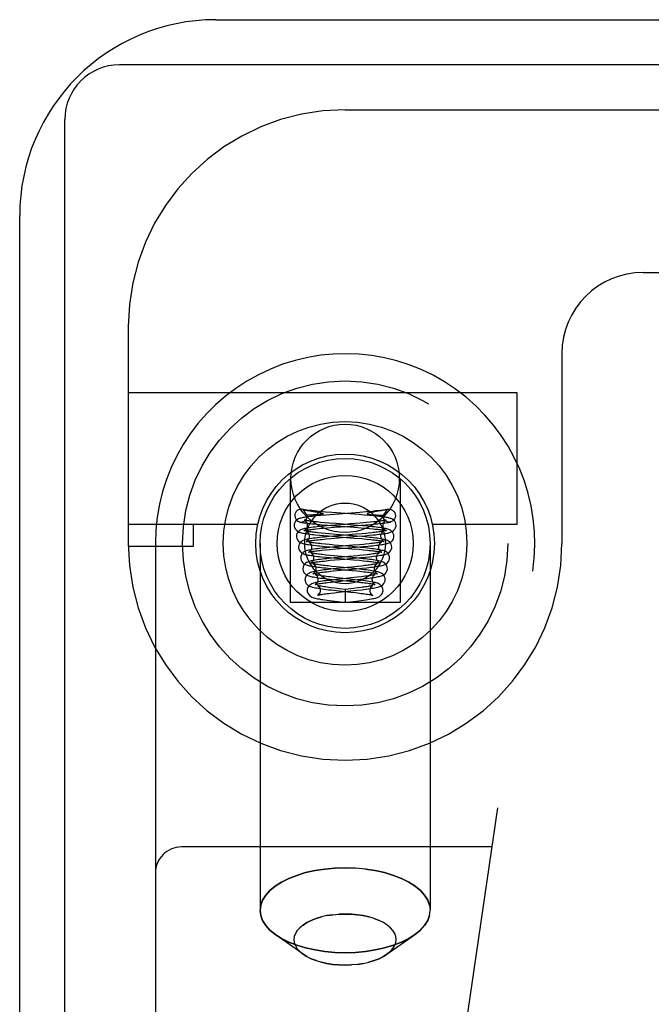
# Model space of a CAD drawing. Header units: inches. Extents: x 0 to 179, y 0 to 116.
# Tile 22 of 234: x 32.694 to 33.423, y 18.53 to 19.665. Entities that reach past the tile are written whole.
import ezdxf

# ---------------------------------------------------------------- set-up
doc = ezdxf.new("R2010")
doc.units = ezdxf.units.IN
doc.header["$LTSCALE"] = 9.842105
doc.header["$MEASUREMENT"] = 0
doc.linetypes.add('HIDDEN', pattern=[0.2, 0.1, -0.1])
doc.layers.get('0').update_dxf_attribs({"linetype": 'CONTINUOUS'})
doc.layers.add('LEFTHAND_DOOR_ASSEMBLY', color=7, linetype='CONTINUOUS')

msp = doc.modelspace()

# ---------------------------------------------------------------- linework, layer by layer
at = {"color": 3, "linetype": 'Continuous'}
for p, q in [((32.9205, 19.6654), (34.3925, 19.6654)), ((32.6945, 7.8914), (32.6945, 19.4394))]:
    msp.add_line(p, q, dxfattribs=at)
at = {"color": 7, "linetype": 'Continuous'}
for p, q in [((34.3982, 19.6134), (32.8095, 19.6134)), ((32.7465, 7.7804), (32.7465, 19.5504))]:
    msp.add_line(p, q, dxfattribs=at)
at = {"color": 3, "linetype": 'Continuous'}
msp.add_arc((32.9205, 19.4394), 0.226, 90, 180, dxfattribs=at)
at = {"color": 7, "linetype": 'Continuous'}
msp.add_arc((32.8095, 19.5504), 0.063, 90, 180, dxfattribs=at)
at = {"layer": 'LEFTHAND_DOOR_ASSEMBLY', "color": 8, "linetype": 'HIDDEN'}
for p, q in [((33.0697, 19.5614), (34.196, 19.5614)), ((33.4135, 19.3739), (34.0685, 19.3739)), ((32.8197, 19.3114), (32.8197, 19.0614)), ((33.3197, 19.2802), (33.3197, 19.0614)), ((32.8197, 19.2354), (33.2677, 19.2354)), ((33.2677, 19.2354), (33.2677, 19.0834)), ((33.0062, 19.1364), (33.0062, 18.9934)), ((33.1332, 19.1364), (33.1332, 18.9934)), ((33.021, 19.1005), (33.0205, 19.1007)), ((33.1184, 19.1005), (33.1189, 19.1007)), ((33.026, 19.0934), (33.0259, 19.0941)), ((33.0272, 19.0993), (33.0289, 19.099)), ((33.0289, 19.099), (33.0353, 19.0979)), ((33.0299, 19.0941), (33.0289, 19.0941)), ((33.0309, 19.0941), (33.0299, 19.0941)), ((33.032, 19.0941), (33.0309, 19.0941)), ((33.0329, 19.0941), (33.032, 19.0941)), ((33.0352, 19.0942), (33.0344, 19.0942)), ((33.036, 19.0942), (33.0352, 19.0942)), ((33.0353, 19.0979), (33.0365, 19.0977)), ((33.0368, 19.0943), (33.036, 19.0942)), ((33.0365, 19.0977), (33.0376, 19.0975)), ((33.0418, 19.0936), (33.0365, 19.0931)), ((33.0375, 19.0943), (33.0368, 19.0943)), ((33.0381, 19.0944), (33.0375, 19.0943)), ((33.0376, 19.0975), (33.0383, 19.0974)), ((33.0387, 19.0944), (33.0381, 19.0944)), ((33.0383, 19.0974), (33.0389, 19.0972)), ((33.0392, 19.0944), (33.0387, 19.0944)), ((33.0397, 19.0945), (33.0392, 19.0944)), ((33.0402, 19.0945), (33.0397, 19.0945)), ((33.0406, 19.0945), (33.0402, 19.0945)), ((33.0476, 19.0941), (33.0418, 19.0936)), ((33.0544, 19.0971), (33.0472, 19.0976)), ((33.0573, 19.0949), (33.0476, 19.0941)), ((33.0858, 19.0946), (33.0544, 19.0971)), ((33.0866, 19.0972), (33.0573, 19.0949)), ((33.0918, 19.0941), (33.0858, 19.0946)), ((33.0941, 19.0978), (33.0866, 19.0972)), ((33.0974, 19.0937), (33.0918, 19.0941)), ((33.1013, 19.0984), (33.0941, 19.0978)), ((33.0987, 19.0946), (33.099, 19.0945)), ((33.099, 19.0945), (33.0995, 19.0945)), ((33.1002, 19.0972), (33.0995, 19.0971)), ((33.0995, 19.0945), (33.0999, 19.0944)), ((33.0999, 19.0944), (33.1004, 19.0944)), ((33.1008, 19.0973), (33.1002, 19.0972)), ((33.1004, 19.0944), (33.101, 19.0944)), ((33.1015, 19.0974), (33.1008, 19.0973)), ((33.101, 19.0944), (33.1016, 19.0943)), ((33.1025, 19.0976), (33.1015, 19.0974)), ((33.1016, 19.0943), (33.1023, 19.0943)), ((33.1023, 19.0943), (33.103, 19.0943)), ((33.1083, 19.0986), (33.1041, 19.0979)), ((33.1042, 19.0942), (33.1051, 19.0942)), ((33.1051, 19.0942), (33.106, 19.0942)), ((33.106, 19.0942), (33.107, 19.0941)), ((33.107, 19.0941), (33.108, 19.0941)), ((33.108, 19.0941), (33.109, 19.0941)), ((33.1111, 19.0991), (33.1083, 19.0986)), ((33.109, 19.0941), (33.11, 19.0941)), ((33.11, 19.0941), (33.111, 19.0941)), ((33.111, 19.0941), (33.1121, 19.0941)), ((33.1141, 19.0996), (33.1129, 19.0994)), ((33.1135, 19.0934), (33.1135, 19.0941)), ((32.9691, 19.0834), (32.8197, 19.0834)), ((32.8947, 19.0584), (32.8947, 19.0834)), ((33.036, 19.0781), (33.0399, 19.0785)), ((33.0399, 19.0785), (33.0443, 19.0789)), ((33.0461, 19.0853), (33.0415, 19.0857)), ((33.0486, 19.0816), (33.0428, 19.0811)), ((33.0431, 19.083), (33.0494, 19.0825)), ((33.0443, 19.0789), (33.0491, 19.0793)), ((33.0511, 19.0849), (33.0461, 19.0853)), ((33.0579, 19.0824), (33.0486, 19.0816)), ((33.0491, 19.0793), (33.057, 19.08)), ((33.0494, 19.0825), (33.08, 19.0802)), ((33.0593, 19.0842), (33.0511, 19.0849)), ((33.0838, 19.0822), (33.0593, 19.0842)), ((33.0869, 19.0848), (33.076, 19.0839)), ((33.08, 19.0802), (33.0882, 19.0795)), ((33.09, 19.0817), (33.0838, 19.0822)), ((33.0841, 19.082), (33.0933, 19.0828)), ((33.0941, 19.0854), (33.0869, 19.0848)), ((33.0882, 19.0795), (33.0932, 19.0791)), ((33.0932, 19.0791), (33.0978, 19.0787)), ((33.0933, 19.0828), (33.0992, 19.0833)), ((33.0985, 19.0858), (33.0941, 19.0854)), ((33.1025, 19.0862), (33.0985, 19.0858)), ((33.0992, 19.0833), (33.1048, 19.0838)), ((33.2677, 19.0834), (33.1703, 19.0834)), ((33.04, 19.0709), (33.0451, 19.0705)), ((33.0466, 19.0729), (33.0422, 19.0733)), ((33.0428, 19.0661), (33.0477, 19.0666)), ((33.0451, 19.0705), (33.0507, 19.07)), ((33.0518, 19.0693), (33.0457, 19.0688)), ((33.0514, 19.0724), (33.0466, 19.0729)), ((33.0477, 19.0666), (33.0532, 19.0671)), ((33.0507, 19.07), (33.0797, 19.0676)), ((33.0593, 19.0718), (33.0514, 19.0724)), ((33.0612, 19.0702), (33.0518, 19.0693)), ((33.0532, 19.0671), (33.0621, 19.0678)), ((33.0834, 19.0697), (33.0593, 19.0718)), ((33.0797, 19.0676), (33.0889, 19.0669)), ((33.0895, 19.0726), (33.0818, 19.0719)), ((33.0895, 19.0692), (33.0834, 19.0697)), ((33.0839, 19.0696), (33.0924, 19.0703)), ((33.0889, 19.0669), (33.0944, 19.0664)), ((33.0942, 19.073), (33.0895, 19.0726)), ((33.0924, 19.0703), (33.0976, 19.0708)), ((33.0976, 19.0708), (33.1024, 19.0712)), ((32.8197, 19.0584), (32.8947, 19.0584)), ((32.851, 19.0614), (32.851, 17.3445)), ((32.9717, 19.0614), (32.9717, 18.6383)), ((33.0517, 19.0567), (33.0459, 19.0561)), ((33.0464, 19.058), (33.0525, 19.0574)), ((33.0517, 19.06), (33.0469, 19.0605)), ((33.0516, 19.0544), (33.0591, 19.055)), ((33.0569, 19.0595), (33.0517, 19.06)), ((33.0578, 19.0573), (33.0517, 19.0567)), ((33.0525, 19.0574), (33.0774, 19.0553)), ((33.0777, 19.0577), (33.0569, 19.0595)), ((33.0785, 19.0592), (33.0578, 19.0573)), ((33.0591, 19.055), (33.0819, 19.057)), ((33.0774, 19.0553), (33.0858, 19.0546)), ((33.0872, 19.0568), (33.0777, 19.0577)), ((33.0863, 19.0599), (33.0785, 19.0592)), ((33.0819, 19.057), (33.0907, 19.0577)), ((33.0858, 19.0546), (33.0908, 19.0541)), ((33.091, 19.0603), (33.0863, 19.0599)), ((33.0907, 19.0577), (33.0962, 19.0583)), ((33.1677, 19.0614), (33.1677, 18.6383)), ((33.0429, 19.0535), (33.047, 19.0539)), ((33.047, 19.0539), (33.0516, 19.0544)), ((33.0474, 19.0455), (33.0526, 19.045)), ((33.0521, 19.0476), (33.0477, 19.048)), ((33.0569, 19.0471), (33.0521, 19.0476)), ((33.0526, 19.045), (33.0793, 19.0426)), ((33.0821, 19.0447), (33.0569, 19.0471)), ((33.0874, 19.045), (33.0931, 19.0456)), ((33.095, 19.0484), (33.0909, 19.0479)), ((33.0931, 19.0456), (33.0983, 19.0461)), ((33.0558, 19.032), (33.0504, 19.0314)), ((33.0525, 19.0419), (33.0577, 19.0424)), ((33.0531, 19.0325), (33.078, 19.0301)), ((33.0592, 19.0344), (33.0545, 19.0349)), ((33.0641, 19.0328), (33.0558, 19.032)), ((33.0807, 19.0323), (33.0592, 19.0344)), ((33.0844, 19.0349), (33.0772, 19.0341)), ((33.0793, 19.0426), (33.0864, 19.0419)), ((33.0887, 19.0353), (33.0844, 19.0349)), ((33.0864, 19.0419), (33.0908, 19.0415)), ((33.0926, 19.0358), (33.0887, 19.0353)), ((33.056, 19.0296), (33.0646, 19.0305)), ((33.0784, 19.0199), (33.0604, 19.0219)), ((33.0839, 19.0224), (33.0762, 19.0216)), ((33.078, 19.0301), (33.0837, 19.0296)), ((33.0886, 19.023), (33.0839, 19.0224)), ((33.0873, 19.0202), (33.0923, 19.0208)), ((33.1029, 17.7828), (33.2861, 19.0296)), ((33.0495, 19.0163), (33.0533, 19.0167)), ((33.059, 19.0197), (33.0533, 19.0191)), ((33.0533, 19.0167), (33.0575, 19.0172)), ((33.055, 19.0199), (33.0755, 19.0179)), ((33.0632, 19.0091), (33.0579, 19.0097)), ((33.0697, 19.0084), (33.0632, 19.0091)), ((33.0797, 19.0095), (33.0697, 19.0084)), ((33.0755, 19.0179), (33.0808, 19.0173)), ((33.0841, 19.0101), (33.0797, 19.0095)), ((33.0881, 19.0106), (33.0841, 19.0101)), ((33.0531, 19.0041), (33.0575, 19.0046)), ((33.0575, 19.0046), (33.0622, 19.0051)), ((33.0697, 19.0084), (33.0697, 18.9934)), ((33.0764, 19.0052), (33.0815, 19.0047)), ((33.0834, 19.0074), (33.0888, 19.008)), ((33.1332, 18.9934), (33.0062, 18.9934)), ((33.061, 18.9944), (33.0697, 18.9934)), ((33.0697, 18.9934), (33.0791, 18.9945)), ((33.0791, 18.9945), (33.0854, 18.9953)), ((33.2394, 18.7114), (32.881, 18.7114)), ((33.0697, 18.6873), (33.0815, 18.6869)), ((33.0697, 18.634), (33.0626, 18.6338)), ((33.1032, 18.6288), (33.1088, 18.6266)), ((33.1565, 18.6155), (33.1497, 18.61)), ((33.0215, 18.5875), (32.9897, 18.61)), ((33.1179, 18.5875), (33.1497, 18.61)), ((33.1219, 18.5908), (33.1179, 18.5875)), ((33.0256, 18.585), (33.0215, 18.5875)), ((33.0362, 18.5802), (33.0306, 18.5824)), ((33.0697, 18.575), (33.0769, 18.5752))]:
    msp.add_line(p, q, dxfattribs=at)
for points in [[(33.0205, 19.1007), (33.0193, 19.1009), (33.0177, 19.1008), (33.0161, 19.1003), (33.0146, 19.0995), (33.0134, 19.0983), (33.0125, 19.0968), (33.0119, 19.0952), (33.0117, 19.0934)], [(33.0472, 19.0976), (33.0403, 19.0982), (33.037, 19.0985), (33.0339, 19.0988), (33.0309, 19.0992), (33.0282, 19.0995), (33.0256, 19.0998), (33.0234, 19.1001), (33.0216, 19.1005), (33.0205, 19.1007)], [(33.021, 19.1005), (33.0222, 19.0989), (33.0234, 19.0972), (33.0246, 19.0957), (33.0259, 19.0941)], [(33.021, 19.1005), (33.0216, 19.1004), (33.0222, 19.1002), (33.0228, 19.1001), (33.0234, 19.1), (33.0241, 19.0999), (33.0247, 19.0997), (33.0253, 19.0996), (33.0259, 19.0995), (33.0272, 19.0993)], [(33.1189, 19.1007), (33.1178, 19.1004), (33.1159, 19.1001), (33.1136, 19.0998), (33.1109, 19.0994), (33.1079, 19.0991), (33.1047, 19.0988), (33.1013, 19.0984)], [(33.1184, 19.1005), (33.1172, 19.0989), (33.116, 19.0972), (33.1148, 19.0957), (33.1135, 19.0941)], [(33.1184, 19.1005), (33.1178, 19.1004), (33.1172, 19.1002), (33.1166, 19.1001), (33.116, 19.1), (33.1153, 19.0999), (33.1147, 19.0997), (33.1141, 19.0996)], [(33.1189, 19.1007), (33.1201, 19.1009), (33.1217, 19.1008), (33.1233, 19.1003), (33.1248, 19.0995), (33.126, 19.0983), (33.1269, 19.0968), (33.1275, 19.0952), (33.1277, 19.0934)], [(33.0365, 19.0931), (33.0341, 19.0929), (33.0318, 19.0926), (33.0297, 19.0924), (33.0278, 19.0922), (33.026, 19.0919), (33.0243, 19.0917), (33.0228, 19.0914), (33.0214, 19.0912), (33.0202, 19.0909), (33.019, 19.0907), (33.018, 19.0904), (33.0169, 19.09), (33.0159, 19.0896), (33.0148, 19.089), (33.0137, 19.0882), (33.0126, 19.087), (33.0117, 19.0854), (33.0111, 19.0837), (33.011, 19.0822)], [(33.0117, 19.0934), (33.012, 19.0914), (33.0127, 19.0897), (33.0138, 19.0881), (33.0153, 19.0869), (33.017, 19.0862), (33.0173, 19.0861)], [(33.0173, 19.0861), (33.0188, 19.0859), (33.0207, 19.0862), (33.0224, 19.0869), (33.0238, 19.0881), (33.025, 19.0897), (33.0257, 19.0914), (33.026, 19.0934)], [(33.0289, 19.0941), (33.0279, 19.0941), (33.0273, 19.0941), (33.0269, 19.0941), (33.0264, 19.0941), (33.0259, 19.0941)], [(33.0344, 19.0942), (33.0334, 19.0942), (33.0329, 19.0941)], [(33.0389, 19.0972), (33.0396, 19.0971), (33.0399, 19.0971), (33.0402, 19.097), (33.0405, 19.0969), (33.0408, 19.0969), (33.0411, 19.0968), (33.0414, 19.0967), (33.0417, 19.0967), (33.042, 19.0966), (33.0423, 19.0965), (33.0425, 19.0964), (33.0428, 19.0964), (33.043, 19.0963), (33.0433, 19.0962), (33.0435, 19.0961), (33.0437, 19.096), (33.0439, 19.0959), (33.0441, 19.0958), (33.0443, 19.0957), (33.0444, 19.0956), (33.0443, 19.0954), (33.0443, 19.0953), (33.0441, 19.0952), (33.044, 19.0951), (33.0438, 19.0951), (33.0436, 19.095), (33.0435, 19.095), (33.0433, 19.095), (33.0432, 19.0949), (33.043, 19.0949), (33.0429, 19.0949), (33.0428, 19.0948), (33.0426, 19.0948), (33.0425, 19.0948), (33.0423, 19.0948), (33.0422, 19.0947), (33.042, 19.0947), (33.0419, 19.0947), (33.0417, 19.0947), (33.0416, 19.0947), (33.0414, 19.0946), (33.0413, 19.0946), (33.0411, 19.0946)], [(33.0411, 19.0946), (33.0408, 19.0946), (33.0406, 19.0945)], [(33.0995, 19.0971), (33.0992, 19.097), (33.0989, 19.0969), (33.0986, 19.0969), (33.0983, 19.0968), (33.098, 19.0967), (33.0977, 19.0967), (33.0974, 19.0966), (33.0971, 19.0965), (33.0969, 19.0964), (33.0966, 19.0964), (33.0964, 19.0963), (33.0962, 19.0962), (33.0959, 19.0961), (33.0957, 19.096), (33.0955, 19.0959), (33.0953, 19.0958), (33.0951, 19.0957), (33.0951, 19.0956), (33.0951, 19.0954), (33.0952, 19.0953), (33.0953, 19.0952), (33.0954, 19.0951), (33.0956, 19.0951), (33.0958, 19.095), (33.0959, 19.095), (33.0961, 19.095), (33.0962, 19.0949), (33.0964, 19.0949), (33.0965, 19.0949), (33.0967, 19.0948), (33.0968, 19.0948), (33.0969, 19.0948), (33.0971, 19.0948), (33.0972, 19.0947), (33.0974, 19.0947), (33.0975, 19.0947), (33.0977, 19.0947), (33.0978, 19.0947), (33.098, 19.0946), (33.0981, 19.0946), (33.0983, 19.0946), (33.0987, 19.0946)], [(33.1285, 19.0822), (33.1283, 19.0836), (33.1278, 19.0854), (33.1269, 19.0869), (33.1258, 19.0881), (33.1247, 19.089), (33.1236, 19.0896), (33.1226, 19.09), (33.1216, 19.0903), (33.1206, 19.0906), (33.1196, 19.0909), (33.1184, 19.0911), (33.1172, 19.0913), (33.1158, 19.0916), (33.1143, 19.0918), (33.1127, 19.092), (33.1109, 19.0923), (33.109, 19.0925), (33.107, 19.0927), (33.1048, 19.0929), (33.1025, 19.0932), (33.0974, 19.0937)], [(33.1041, 19.0979), (33.1037, 19.0978), (33.1025, 19.0976)], [(33.103, 19.0943), (33.1034, 19.0942), (33.1042, 19.0942)], [(33.1129, 19.0994), (33.1116, 19.0992), (33.1111, 19.0991)], [(33.1121, 19.0941), (33.1126, 19.0941), (33.113, 19.0941), (33.1135, 19.0941)], [(33.1221, 19.0861), (33.1206, 19.0859), (33.1187, 19.0862), (33.117, 19.0869), (33.1156, 19.0881), (33.1144, 19.0897), (33.1137, 19.0914), (33.1135, 19.0934)], [(33.1277, 19.0934), (33.1274, 19.0914), (33.1267, 19.0897), (33.1256, 19.0881), (33.1242, 19.0869), (33.1224, 19.0862), (33.1221, 19.0861)], [(33.011, 19.0822), (33.011, 19.0812), (33.0115, 19.0794), (33.0124, 19.0778), (33.0135, 19.0765), (33.0145, 19.0756), (33.0156, 19.075), (33.0165, 19.0745), (33.0175, 19.0742), (33.0184, 19.0739), (33.0195, 19.0736), (33.0206, 19.0734), (33.0218, 19.0732), (33.0231, 19.0729), (33.0245, 19.0727), (33.026, 19.0725), (33.0276, 19.0723), (33.0294, 19.0721), (33.0312, 19.0718), (33.0332, 19.0716), (33.0353, 19.0714), (33.04, 19.0709)], [(33.0428, 19.0811), (33.0401, 19.0808), (33.0375, 19.0806), (33.035, 19.0803), (33.0328, 19.08), (33.0307, 19.0798), (33.0287, 19.0795), (33.027, 19.0793), (33.0254, 19.079), (33.024, 19.0787), (33.0227, 19.0785), (33.0216, 19.0782), (33.0205, 19.0779), (33.0194, 19.0776), (33.0184, 19.0771), (33.0173, 19.0765), (33.0162, 19.0757), (33.0151, 19.0744), (33.0142, 19.0729), (33.0136, 19.0712), (33.0135, 19.0697)], [(33.0172, 19.0861), (33.0179, 19.086), (33.0198, 19.0856), (33.0217, 19.0853), (33.0239, 19.085), (33.0263, 19.0847), (33.0288, 19.0844), (33.0315, 19.0841), (33.0342, 19.0838), (33.0371, 19.0836), (33.0431, 19.083)], [(33.0226, 19.0882), (33.0224, 19.0883), (33.0223, 19.0883), (33.0223, 19.0883), (33.0227, 19.0882), (33.0232, 19.0878), (33.024, 19.0871), (33.0248, 19.086), (33.0255, 19.0846), (33.0259, 19.0831), (33.0259, 19.0822)], [(33.0259, 19.0822), (33.0258, 19.081), (33.0254, 19.0795), (33.0246, 19.0782), (33.0238, 19.0772), (33.0231, 19.0765), (33.0225, 19.0762), (33.0223, 19.0761), (33.0223, 19.0761)], [(33.0223, 19.0761), (33.0223, 19.0761), (33.0225, 19.0762), (33.0229, 19.0763), (33.0234, 19.0764), (33.0241, 19.0765), (33.025, 19.0767), (33.0259, 19.0768), (33.027, 19.077), (33.0282, 19.0772), (33.0295, 19.0774), (33.031, 19.0775), (33.0325, 19.0777), (33.0342, 19.0779), (33.036, 19.0781)], [(33.0415, 19.0857), (33.0374, 19.0862), (33.0354, 19.0864), (33.0336, 19.0866), (33.032, 19.0868), (33.0304, 19.0869), (33.029, 19.0871), (33.0277, 19.0873), (33.0265, 19.0875), (33.0255, 19.0877), (33.0246, 19.0878), (33.0238, 19.088), (33.0232, 19.0881), (33.0227, 19.0882), (33.0226, 19.0882)], [(33.057, 19.08), (33.0716, 19.0811), (33.0841, 19.082)], [(33.076, 19.0839), (33.0701, 19.0834), (33.0579, 19.0824)], [(33.126, 19.0697), (33.1258, 19.0712), (33.1252, 19.0729), (33.1243, 19.0745), (33.1232, 19.0757), (33.1221, 19.0765), (33.121, 19.0771), (33.12, 19.0776), (33.119, 19.0779), (33.1179, 19.0782), (33.1168, 19.0785), (33.1156, 19.0787), (33.1143, 19.079), (33.1129, 19.0792), (33.1113, 19.0794), (33.1095, 19.0797), (33.1077, 19.0799), (33.1056, 19.0802), (33.1034, 19.0804), (33.101, 19.0807), (33.0985, 19.0809), (33.0958, 19.0812), (33.09, 19.0817)], [(33.0978, 19.0787), (33.1021, 19.0783), (33.104, 19.078), (33.1058, 19.0779), (33.1075, 19.0777), (33.1091, 19.0775), (33.1106, 19.0773), (33.1119, 19.0771), (33.1131, 19.0769), (33.1142, 19.0767), (33.1151, 19.0766), (33.1159, 19.0764), (33.1165, 19.0763), (33.1167, 19.0762)], [(33.1024, 19.0712), (33.1046, 19.0714), (33.1067, 19.0717), (33.1086, 19.0719), (33.1104, 19.0721), (33.1121, 19.0723), (33.1137, 19.0725), (33.1152, 19.0728), (33.1166, 19.073), (33.1178, 19.0732), (33.119, 19.0734), (33.1201, 19.0737), (33.1211, 19.074), (33.1221, 19.0743), (33.123, 19.0746), (33.1239, 19.075), (33.125, 19.0757), (33.126, 19.0766), (33.1271, 19.0779), (33.1279, 19.0795), (33.1284, 19.0813), (33.1285, 19.0822)], [(33.1171, 19.0883), (33.1171, 19.0883), (33.117, 19.0883), (33.1167, 19.0882), (33.1162, 19.0881), (33.1156, 19.088), (33.1149, 19.0878), (33.114, 19.0877), (33.113, 19.0875), (33.1118, 19.0873), (33.1106, 19.0871), (33.1092, 19.087), (33.1077, 19.0868), (33.1061, 19.0866), (33.1044, 19.0864), (33.1025, 19.0862)], [(33.1048, 19.0838), (33.1074, 19.0841), (33.11, 19.0843), (33.1124, 19.0846), (33.1146, 19.0849), (33.1167, 19.0852), (33.1186, 19.0854), (33.1203, 19.0857), (33.1219, 19.086), (33.1222, 19.0861)], [(33.1135, 19.0822), (33.1135, 19.0831), (33.1139, 19.0846), (33.1146, 19.086), (33.1154, 19.0871), (33.1162, 19.0878), (33.1167, 19.0882), (33.1171, 19.0883), (33.1171, 19.0883)], [(33.1167, 19.0762), (33.1169, 19.0762), (33.1171, 19.0761), (33.1171, 19.0761), (33.1169, 19.0762), (33.1164, 19.0765), (33.1156, 19.0771), (33.1148, 19.0781), (33.1141, 19.0794), (33.1136, 19.0809), (33.1135, 19.0822)], [(33.0135, 19.0697), (33.0135, 19.0688), (33.014, 19.067), (33.0148, 19.0654), (33.0159, 19.0641), (33.0169, 19.0632), (33.018, 19.0625), (33.019, 19.062), (33.02, 19.0617), (33.021, 19.0614), (33.0221, 19.0611), (33.0233, 19.0608), (33.0246, 19.0606), (33.026, 19.0603), (33.0276, 19.0601), (33.0293, 19.0598), (33.0312, 19.0596), (33.0333, 19.0593), (33.0356, 19.059), (33.0381, 19.0588), (33.0407, 19.0585), (33.0464, 19.058)], [(33.0457, 19.0688), (33.0428, 19.0685), (33.0401, 19.0682), (33.0375, 19.0679), (33.0351, 19.0676), (33.0329, 19.0673), (33.0309, 19.067), (33.0291, 19.0668), (33.0275, 19.0665), (33.026, 19.0662), (33.0247, 19.0659), (33.0235, 19.0656), (33.0224, 19.0652), (33.0213, 19.0648), (33.0201, 19.0643), (33.019, 19.0634), (33.0178, 19.0623), (33.0168, 19.0607), (33.0162, 19.059), (33.016, 19.0572)], [(33.0252, 19.0757), (33.025, 19.0758), (33.0248, 19.0758), (33.0249, 19.0758), (33.0252, 19.0756), (33.0258, 19.0752), (33.0265, 19.0745), (33.0273, 19.0735), (33.028, 19.0721), (33.0284, 19.0705), (33.0284, 19.0697)], [(33.0284, 19.0697), (33.0283, 19.0685), (33.0279, 19.067), (33.0271, 19.0657), (33.0263, 19.0647), (33.0256, 19.0641), (33.025, 19.0637), (33.0248, 19.0636), (33.0248, 19.0636)], [(33.0248, 19.0636), (33.0249, 19.0637), (33.0251, 19.0637), (33.0256, 19.0638), (33.0262, 19.064), (33.027, 19.0641), (33.0279, 19.0643), (33.029, 19.0645), (33.0302, 19.0647), (33.0316, 19.0649), (33.0331, 19.0651), (33.0348, 19.0653), (33.0366, 19.0655), (33.0385, 19.0657), (33.0406, 19.0659), (33.0428, 19.0661)], [(33.0422, 19.0733), (33.0382, 19.0737), (33.0364, 19.0739), (33.0347, 19.0741), (33.0331, 19.0743), (33.0317, 19.0745), (33.0304, 19.0747), (33.0292, 19.0749), (33.0281, 19.0751), (33.0272, 19.0753), (33.0264, 19.0754), (33.0258, 19.0755), (33.0253, 19.0757), (33.0252, 19.0757)], [(33.0818, 19.0719), (33.0704, 19.0709), (33.0612, 19.0702)], [(33.0621, 19.0678), (33.0715, 19.0686), (33.0839, 19.0696)], [(33.1235, 19.0572), (33.1233, 19.0586), (33.1228, 19.0604), (33.1219, 19.0619), (33.1208, 19.0632), (33.1196, 19.064), (33.1185, 19.0646), (33.1175, 19.0651), (33.1164, 19.0654), (33.1154, 19.0657), (33.1142, 19.066), (33.113, 19.0663), (33.1116, 19.0665), (33.1101, 19.0668), (33.1085, 19.067), (33.1067, 19.0673), (33.1048, 19.0675), (33.1026, 19.0678), (33.1003, 19.0681), (33.0979, 19.0683), (33.0953, 19.0686), (33.0895, 19.0692)], [(33.1004, 19.0737), (33.0964, 19.0732), (33.0942, 19.073)], [(33.0944, 19.0664), (33.0993, 19.0659), (33.1014, 19.0656), (33.1034, 19.0654), (33.1053, 19.0652), (33.107, 19.065), (33.1085, 19.0648), (33.1099, 19.0646), (33.1111, 19.0644), (33.1121, 19.0642), (33.113, 19.064), (33.1137, 19.0639), (33.1139, 19.0638)], [(33.0962, 19.0583), (33.0989, 19.0585), (33.1013, 19.0588), (33.1037, 19.059), (33.1059, 19.0593), (33.108, 19.0595), (33.1099, 19.0598), (33.1117, 19.0601), (33.1133, 19.0603), (33.1147, 19.0606), (33.116, 19.0608), (33.1172, 19.0611), (33.1183, 19.0614), (33.1194, 19.0617), (33.1204, 19.062), (33.1214, 19.0625), (33.1224, 19.0631), (33.1235, 19.064), (33.1246, 19.0653), (33.1254, 19.067), (33.1259, 19.0688), (33.126, 19.0697)], [(33.1146, 19.0758), (33.1146, 19.0758), (33.1144, 19.0757), (33.114, 19.0756), (33.1135, 19.0755), (33.1128, 19.0754), (33.1119, 19.0752), (33.111, 19.075), (33.1098, 19.0748), (33.1086, 19.0747), (33.1072, 19.0745), (33.1057, 19.0743), (33.1041, 19.0741), (33.1023, 19.0739), (33.1004, 19.0737)], [(33.111, 19.0697), (33.111, 19.0706), (33.1114, 19.0722), (33.1121, 19.0736), (33.113, 19.0746), (33.1137, 19.0753), (33.1143, 19.0757), (33.1145, 19.0758), (33.1146, 19.0758)], [(33.1139, 19.0638), (33.1142, 19.0638), (33.1145, 19.0637), (33.1146, 19.0636), (33.1144, 19.0637), (33.1139, 19.064), (33.1132, 19.0646), (33.1123, 19.0656), (33.1116, 19.0669), (33.1111, 19.0684), (33.111, 19.0697)], [(33.016, 19.0572), (33.016, 19.0563), (33.0165, 19.0545), (33.0173, 19.0529), (33.0184, 19.0516), (33.0195, 19.0506), (33.0205, 19.05), (33.0215, 19.0495), (33.0225, 19.0492), (33.0235, 19.0488), (33.0246, 19.0486), (33.0258, 19.0483), (33.0271, 19.048), (33.0286, 19.0478), (33.0301, 19.0475), (33.0319, 19.0473), (33.0337, 19.047), (33.0357, 19.0467), (33.0379, 19.0465), (33.0401, 19.0462), (33.0424, 19.046), (33.0474, 19.0455)], [(33.0459, 19.0561), (33.0431, 19.0559), (33.0405, 19.0556), (33.0381, 19.0553), (33.0358, 19.055), (33.0338, 19.0547), (33.0319, 19.0544), (33.0302, 19.0541), (33.0287, 19.0538), (33.0273, 19.0535), (33.0261, 19.0532), (33.0249, 19.0528), (33.0238, 19.0524), (33.0226, 19.0518), (33.0215, 19.0509), (33.0203, 19.0498), (33.0193, 19.0482), (33.0187, 19.0465), (33.0185, 19.0447)], [(33.0279, 19.0631), (33.0276, 19.0632), (33.0274, 19.0633), (33.0274, 19.0633), (33.0277, 19.0631), (33.0282, 19.0628), (33.0289, 19.0621), (33.0298, 19.0611), (33.0305, 19.0597), (33.0309, 19.0581), (33.0309, 19.0572)], [(33.0309, 19.0572), (33.0308, 19.056), (33.0304, 19.0545), (33.0296, 19.0532), (33.0288, 19.0522), (33.0281, 19.0516), (33.0276, 19.0513), (33.0274, 19.0512), (33.0274, 19.0512)], [(33.0469, 19.0605), (33.0425, 19.0609), (33.0406, 19.0612), (33.0387, 19.0614), (33.0369, 19.0616), (33.0353, 19.0618), (33.0338, 19.062), (33.0325, 19.0622), (33.0313, 19.0624), (33.0302, 19.0626), (33.0294, 19.0628), (33.0286, 19.0629), (33.028, 19.0631), (33.0279, 19.0631)], [(33.121, 19.0447), (33.1208, 19.0463), (33.1202, 19.048), (33.1192, 19.0496), (33.1181, 19.0508), (33.1169, 19.0517), (33.1158, 19.0523), (33.1147, 19.0527), (33.1136, 19.0531), (33.1124, 19.0534), (33.1112, 19.0537), (33.1098, 19.054), (33.1083, 19.0542), (33.1067, 19.0545), (33.1049, 19.0548), (33.1029, 19.0551), (33.1007, 19.0553), (33.0983, 19.0556), (33.0958, 19.0559), (33.0931, 19.0562), (33.0872, 19.0568)], [(33.0974, 19.061), (33.0933, 19.0606), (33.091, 19.0603)], [(33.112, 19.0633), (33.112, 19.0633), (33.1118, 19.0632), (33.1114, 19.0631), (33.1109, 19.0629), (33.1102, 19.0628), (33.1093, 19.0626), (33.1083, 19.0624), (33.1071, 19.0622), (33.1058, 19.062), (33.1044, 19.0618), (33.1028, 19.0616), (33.1011, 19.0614), (33.0993, 19.0612), (33.0974, 19.061)], [(33.0983, 19.0461), (33.1007, 19.0464), (33.1029, 19.0467), (33.105, 19.0469), (33.107, 19.0472), (33.1088, 19.0474), (33.1104, 19.0477), (33.1119, 19.048), (33.1133, 19.0482), (33.1145, 19.0485), (33.1157, 19.0488), (33.1167, 19.0491), (33.1177, 19.0495), (33.1187, 19.0499), (33.1198, 19.0505), (33.1209, 19.0514), (33.122, 19.0527), (33.1229, 19.0543), (33.1234, 19.0562), (33.1235, 19.0572)], [(33.1085, 19.0572), (33.1085, 19.0581), (33.1089, 19.0596), (33.1096, 19.061), (33.1104, 19.062), (33.1111, 19.0627), (33.1117, 19.0631), (33.112, 19.0632), (33.112, 19.0633)], [(33.1115, 19.0514), (33.1117, 19.0513), (33.112, 19.0512), (33.112, 19.0512), (33.1118, 19.0513), (33.1113, 19.0516), (33.1106, 19.0522), (33.1098, 19.0532), (33.1091, 19.0545), (33.1086, 19.056), (33.1085, 19.0572)], [(33.0185, 19.0447), (33.0185, 19.0438), (33.019, 19.042), (33.0198, 19.0404), (33.0209, 19.0391), (33.0219, 19.0381), (33.023, 19.0375), (33.024, 19.037), (33.0249, 19.0367), (33.026, 19.0363), (33.0271, 19.036), (33.0283, 19.0357), (33.0296, 19.0355), (33.0311, 19.0352), (33.0326, 19.035), (33.0343, 19.0347), (33.0361, 19.0344), (33.0381, 19.0342), (33.0402, 19.0339), (33.0425, 19.0336), (33.0449, 19.0334), (33.0475, 19.0331), (33.0531, 19.0325)], [(33.0485, 19.0438), (33.046, 19.0435), (33.0436, 19.0432), (33.0413, 19.0429), (33.0391, 19.0427), (33.0371, 19.0424), (33.0353, 19.0421), (33.0336, 19.0418), (33.0321, 19.0415), (33.0307, 19.0412), (33.0294, 19.0409), (33.0283, 19.0406), (33.0272, 19.0403), (33.0262, 19.0398), (33.0252, 19.0393), (33.0241, 19.0385), (33.0229, 19.0374), (33.0219, 19.0359), (33.0212, 19.0341), (33.0209, 19.0322)], [(33.0274, 19.0512), (33.0274, 19.0512), (33.0277, 19.0513), (33.0282, 19.0514), (33.0288, 19.0516), (33.0296, 19.0517), (33.0306, 19.0519), (33.0317, 19.0521), (33.0329, 19.0523), (33.0343, 19.0525), (33.0358, 19.0527), (33.0374, 19.0529), (33.0391, 19.0531), (33.0409, 19.0533), (33.0429, 19.0535)], [(33.0334, 19.0447), (33.0333, 19.0434), (33.0328, 19.0419), (33.0321, 19.0406), (33.0312, 19.0397), (33.0306, 19.0391), (33.0301, 19.0388), (33.0299, 19.0387), (33.03, 19.0388)], [(33.0303, 19.0506), (33.0301, 19.0507), (33.03, 19.0507), (33.03, 19.0507), (33.0303, 19.0505), (33.0308, 19.0502), (33.0315, 19.0495), (33.0323, 19.0485), (33.033, 19.0471), (33.0334, 19.0456), (33.0334, 19.0447)], [(33.0477, 19.048), (33.0437, 19.0485), (33.0419, 19.0487), (33.0402, 19.0489), (33.0386, 19.0491), (33.0371, 19.0493), (33.0357, 19.0495), (33.0345, 19.0497), (33.0334, 19.0499), (33.0324, 19.0501), (33.0316, 19.0503), (33.031, 19.0504), (33.0305, 19.0506), (33.0303, 19.0506)], [(33.0567, 19.0446), (33.0539, 19.0444), (33.0485, 19.0438)], [(33.084, 19.0472), (33.0736, 19.0462), (33.0709, 19.046), (33.0567, 19.0446)], [(33.0577, 19.0424), (33.0692, 19.0434), (33.0722, 19.0437), (33.0753, 19.0439), (33.0874, 19.045)], [(33.1185, 19.0322), (33.1183, 19.0337), (33.1178, 19.0354), (33.1168, 19.037), (33.1157, 19.0382), (33.1146, 19.0391), (33.1134, 19.0397), (33.1123, 19.0402), (33.1112, 19.0406), (33.11, 19.0409), (33.1087, 19.0412), (33.1073, 19.0415), (33.1058, 19.0418), (33.1041, 19.0421), (33.1022, 19.0424), (33.1002, 19.0427), (33.098, 19.043), (33.0957, 19.0432), (33.0932, 19.0435), (33.0906, 19.0438), (33.0878, 19.0441), (33.0821, 19.0447)], [(33.0909, 19.0479), (33.0864, 19.0475), (33.084, 19.0472)], [(33.0908, 19.0541), (33.0955, 19.0536), (33.0976, 19.0534), (33.0996, 19.0532), (33.1015, 19.053), (33.1032, 19.0527), (33.1048, 19.0525), (33.1063, 19.0523), (33.1076, 19.0521), (33.1088, 19.0519), (33.1098, 19.0517), (33.1106, 19.0516), (33.1113, 19.0514), (33.1115, 19.0514)], [(33.0945, 19.0334), (33.0969, 19.0336), (33.0992, 19.0339), (33.1013, 19.0342), (33.1033, 19.0344), (33.1051, 19.0347), (33.1068, 19.035), (33.1084, 19.0352), (33.1098, 19.0355), (33.1111, 19.0357), (33.1123, 19.036), (33.1134, 19.0363), (33.1145, 19.0367), (33.1154, 19.037), (33.1164, 19.0375), (33.1175, 19.0381), (33.1186, 19.0391), (33.1196, 19.0404), (33.1205, 19.042), (33.1209, 19.0438), (33.121, 19.0447)], [(33.1094, 19.0507), (33.1094, 19.0507), (33.1092, 19.0506), (33.1088, 19.0505), (33.1083, 19.0504), (33.1076, 19.0502), (33.1067, 19.05), (33.1057, 19.0499), (33.1045, 19.0497), (33.1032, 19.0495), (33.1018, 19.0493), (33.1003, 19.049), (33.0986, 19.0488), (33.0969, 19.0486), (33.095, 19.0484)], [(33.106, 19.0447), (33.106, 19.0456), (33.1064, 19.0472), (33.1071, 19.0485), (33.1079, 19.0496), (33.1086, 19.0502), (33.1091, 19.0506), (33.1094, 19.0507), (33.1094, 19.0507)], [(33.1089, 19.0389), (33.1092, 19.0388), (33.1094, 19.0388), (33.1095, 19.0387), (33.1093, 19.0389), (33.1088, 19.0392), (33.1081, 19.0397), (33.1073, 19.0407), (33.1066, 19.042), (33.1061, 19.0435), (33.106, 19.0447)], [(33.0209, 19.0322), (33.021, 19.0314), (33.0214, 19.0296), (33.0222, 19.0279), (33.0233, 19.0266), (33.0245, 19.0256), (33.0256, 19.0249), (33.0267, 19.0244), (33.0278, 19.024), (33.029, 19.0237), (33.0302, 19.0233), (33.0316, 19.023), (33.0331, 19.0227), (33.0348, 19.0224), (33.0367, 19.0221), (33.0388, 19.0218), (33.0411, 19.0215), (33.0436, 19.0212), (33.0463, 19.0209), (33.0491, 19.0206), (33.055, 19.0199)], [(33.03, 19.0388), (33.0301, 19.0388), (33.0304, 19.0389), (33.031, 19.039), (33.0317, 19.0392), (33.0326, 19.0394), (33.0337, 19.0396), (33.035, 19.0398), (33.0364, 19.04), (33.038, 19.0402), (33.0397, 19.0405), (33.0415, 19.0407), (33.0434, 19.0409), (33.0455, 19.0411)], [(33.0359, 19.0323), (33.0358, 19.031), (33.0354, 19.0296), (33.0347, 19.0283), (33.0339, 19.0273), (33.0332, 19.0267), (33.0327, 19.0264), (33.0325, 19.0263), (33.0325, 19.0263)], [(33.0329, 19.038), (33.0327, 19.0381), (33.0326, 19.0381), (33.0326, 19.0381), (33.0328, 19.038), (33.0333, 19.0377), (33.034, 19.0371), (33.0348, 19.0361), (33.0355, 19.0347), (33.0359, 19.0331), (33.0359, 19.0323)], [(33.0545, 19.0349), (33.0502, 19.0354), (33.0482, 19.0356), (33.0463, 19.0359), (33.0444, 19.0361), (33.0427, 19.0363), (33.0412, 19.0365), (33.0397, 19.0367), (33.0383, 19.0369), (33.0371, 19.0371), (33.036, 19.0373), (33.0351, 19.0375), (33.0343, 19.0377), (33.0336, 19.0378), (33.0331, 19.038), (33.0329, 19.038)], [(33.0455, 19.0411), (33.05, 19.0416), (33.0525, 19.0419)], [(33.0772, 19.0341), (33.0721, 19.0336), (33.0695, 19.0334), (33.0641, 19.0328)], [(33.0646, 19.0305), (33.074, 19.0313), (33.0863, 19.0325)], [(33.116, 19.0197), (33.1158, 19.0212), (33.1152, 19.023), (33.1142, 19.0246), (33.1131, 19.0258), (33.1119, 19.0267), (33.1107, 19.0274), (33.1096, 19.0278), (33.1084, 19.0282), (33.1071, 19.0286), (33.1057, 19.0289), (33.1041, 19.0292), (33.1024, 19.0295), (33.1005, 19.0299), (33.0985, 19.0302), (33.0963, 19.0305), (33.0939, 19.0308), (33.0914, 19.0311), (33.0889, 19.0314), (33.0862, 19.0317), (33.0807, 19.0323)], [(33.0863, 19.0325), (33.0892, 19.0328), (33.0945, 19.0334)], [(33.0908, 19.0415), (33.0948, 19.041), (33.0966, 19.0408), (33.0984, 19.0406), (33.1, 19.0404), (33.1015, 19.0402), (33.103, 19.04), (33.1043, 19.0398), (33.1054, 19.0396), (33.1065, 19.0394), (33.1074, 19.0393), (33.1082, 19.0391), (33.1088, 19.039), (33.1089, 19.0389)], [(33.0923, 19.0208), (33.0948, 19.0211), (33.0971, 19.0214), (33.0993, 19.0216), (33.1013, 19.0219), (33.1032, 19.0222), (33.105, 19.0225), (33.1066, 19.0228), (33.108, 19.0231), (33.1094, 19.0234), (33.1106, 19.0237), (33.1117, 19.024), (33.1128, 19.0244), (33.1138, 19.0249), (33.1149, 19.0256), (33.116, 19.0265), (33.1171, 19.0278), (33.1179, 19.0295), (33.1184, 19.0313), (33.1185, 19.0322)], [(33.1069, 19.0382), (33.1068, 19.0381), (33.1067, 19.0381), (33.1063, 19.038), (33.1057, 19.0378), (33.105, 19.0376), (33.1041, 19.0375), (33.1031, 19.0373), (33.102, 19.0371), (33.1007, 19.0369), (33.0993, 19.0367), (33.0978, 19.0365), (33.0962, 19.0362), (33.0945, 19.036), (33.0926, 19.0358)], [(33.1035, 19.0323), (33.1035, 19.0331), (33.1039, 19.0347), (33.1046, 19.0361), (33.1054, 19.0371), (33.1061, 19.0377), (33.1066, 19.038), (33.1068, 19.0381), (33.1069, 19.0382)], [(33.1062, 19.0265), (33.1065, 19.0264), (33.1068, 19.0263), (33.1069, 19.0263), (33.1067, 19.0264), (33.1062, 19.0267), (33.1055, 19.0273), (33.1047, 19.0283), (33.104, 19.0296), (33.1036, 19.031), (33.1035, 19.0323)], [(33.0504, 19.0314), (33.0478, 19.0311), (33.0454, 19.0308), (33.0431, 19.0305), (33.0409, 19.0302), (33.0389, 19.0299), (33.037, 19.0295), (33.0353, 19.0292), (33.0338, 19.0289), (33.0324, 19.0286), (33.0311, 19.0282), (33.0299, 19.0279), (33.0288, 19.0274), (33.0277, 19.0268), (33.0265, 19.026), (33.0253, 19.0248), (33.0243, 19.0231), (33.0236, 19.0212), (33.0234, 19.0197)], [(33.0325, 19.0263), (33.0326, 19.0263), (33.0329, 19.0264), (33.0335, 19.0266), (33.0342, 19.0268), (33.0352, 19.027), (33.0363, 19.0272), (33.0376, 19.0274), (33.039, 19.0276), (33.0406, 19.0278), (33.0424, 19.0281), (33.0443, 19.0283), (33.0463, 19.0286), (33.0485, 19.0288)], [(33.0356, 19.0254), (33.0354, 19.0255), (33.0352, 19.0256), (33.0351, 19.0256), (33.0354, 19.0255), (33.0358, 19.0251), (33.0365, 19.0246), (33.0373, 19.0236), (33.038, 19.0222), (33.0384, 19.0207), (33.0384, 19.0198)], [(33.0604, 19.0219), (33.0552, 19.0225), (33.0528, 19.0227), (33.0505, 19.023), (33.0483, 19.0233), (33.0462, 19.0236), (33.0443, 19.0238), (33.0426, 19.0241), (33.041, 19.0243), (33.0396, 19.0246), (33.0384, 19.0248), (33.0373, 19.025), (33.0365, 19.0252), (33.0358, 19.0254), (33.0356, 19.0254)], [(33.0485, 19.0288), (33.0534, 19.0294), (33.056, 19.0296)], [(33.0762, 19.0216), (33.0706, 19.021), (33.059, 19.0197)], [(33.0837, 19.0296), (33.0889, 19.029), (33.0912, 19.0288), (33.0934, 19.0285), (33.0954, 19.0283), (33.0973, 19.0281), (33.099, 19.0278), (33.1006, 19.0276), (33.102, 19.0274), (33.1032, 19.0272), (33.1043, 19.027), (33.1052, 19.0268), (33.1059, 19.0266), (33.1062, 19.0265)], [(33.1043, 19.0256), (33.1043, 19.0256), (33.1041, 19.0255), (33.1037, 19.0254), (33.1031, 19.0252), (33.1024, 19.0251), (33.1014, 19.0249), (33.1004, 19.0247), (33.0991, 19.0244), (33.0977, 19.0242), (33.0962, 19.024), (33.0945, 19.0237), (33.0927, 19.0235), (33.0907, 19.0232), (33.0886, 19.023)], [(33.101, 19.0198), (33.101, 19.0206), (33.1014, 19.0222), (33.1021, 19.0235), (33.1029, 19.0245), (33.1035, 19.0251), (33.104, 19.0254), (33.1043, 19.0256), (33.1043, 19.0256)], [(33.0234, 19.0197), (33.0235, 19.0187), (33.024, 19.0169), (33.0249, 19.0152), (33.026, 19.0139), (33.0272, 19.0129), (33.0284, 19.0122), (33.0296, 19.0117), (33.0308, 19.0113), (33.0321, 19.011), (33.0335, 19.0106), (33.035, 19.0103), (33.0368, 19.01), (33.0387, 19.0096), (33.0408, 19.0093), (33.0431, 19.009), (33.0455, 19.0087), (33.048, 19.0083), (33.0507, 19.008), (33.0535, 19.0077), (33.0564, 19.0074), (33.0764, 19.0052)], [(33.0533, 19.0191), (33.0506, 19.0187), (33.048, 19.0184), (33.0456, 19.0181), (33.0434, 19.0178), (33.0413, 19.0174), (33.0394, 19.0171), (33.0377, 19.0168), (33.0361, 19.0164), (33.0347, 19.0161), (33.0334, 19.0157), (33.0323, 19.0153), (33.0311, 19.0149), (33.03, 19.0142), (33.0289, 19.0134), (33.0277, 19.0121), (33.0267, 19.0105), (33.0261, 19.0086), (33.0259, 19.0072)], [(33.0384, 19.0198), (33.0383, 19.0185), (33.0379, 19.017), (33.0371, 19.0157), (33.0364, 19.0148), (33.0357, 19.0143), (33.0353, 19.014), (33.0351, 19.0139)], [(33.0351, 19.0139), (33.0351, 19.0139), (33.0354, 19.014), (33.0358, 19.0141), (33.0364, 19.0143), (33.0371, 19.0144), (33.038, 19.0146), (33.0391, 19.0148), (33.0402, 19.015), (33.0415, 19.0152), (33.0429, 19.0154), (33.0444, 19.0156), (33.046, 19.0158), (33.0477, 19.0161), (33.0495, 19.0163)], [(33.0381, 19.0129), (33.038, 19.0129), (33.0377, 19.013), (33.0377, 19.013), (33.038, 19.0129), (33.0384, 19.0125), (33.0391, 19.0119), (33.0398, 19.011), (33.0405, 19.0096), (33.0409, 19.0081), (33.0409, 19.0073)], [(33.0579, 19.0097), (33.0531, 19.0103), (33.0509, 19.0106), (33.0488, 19.0109), (33.0469, 19.0112), (33.0451, 19.0115), (33.0435, 19.0117), (33.0421, 19.012), (33.0409, 19.0122), (33.0399, 19.0124), (33.0391, 19.0126), (33.0384, 19.0128), (33.0381, 19.0129)], [(33.0575, 19.0172), (33.0643, 19.0179), (33.0667, 19.0181)], [(33.0667, 19.0181), (33.0717, 19.0186), (33.0768, 19.0191)], [(33.0768, 19.0191), (33.0794, 19.0194), (33.0873, 19.0202)], [(33.1135, 19.0072), (33.1133, 19.0088), (33.1127, 19.0106), (33.1117, 19.0122), (33.1105, 19.0134), (33.1093, 19.0143), (33.1081, 19.0149), (33.1069, 19.0154), (33.1057, 19.0158), (33.1043, 19.0162), (33.1029, 19.0165), (33.1013, 19.0169), (33.0995, 19.0172), (33.0975, 19.0175), (33.0953, 19.0179), (33.0929, 19.0182), (33.0904, 19.0185), (33.0876, 19.0189), (33.0847, 19.0192), (33.0784, 19.0199)], [(33.0808, 19.0173), (33.0856, 19.0168), (33.0879, 19.0165), (33.0901, 19.0163), (33.0921, 19.016), (33.094, 19.0158), (33.0958, 19.0155), (33.0975, 19.0153), (33.0989, 19.0151), (33.1002, 19.0148), (33.1013, 19.0146), (33.1023, 19.0144), (33.1031, 19.0142), (33.1037, 19.0141), (33.1039, 19.014)], [(33.1017, 19.013), (33.1016, 19.013), (33.1013, 19.0129), (33.1009, 19.0127), (33.1002, 19.0126), (33.0994, 19.0124), (33.0984, 19.0122), (33.0973, 19.012), (33.0961, 19.0117), (33.0947, 19.0115), (33.0932, 19.0113), (33.0916, 19.0111), (33.0899, 19.0108), (33.0881, 19.0106)], [(33.0888, 19.008), (33.0913, 19.0083), (33.0938, 19.0086), (33.0962, 19.009), (33.0984, 19.0093), (33.1004, 19.0096), (33.1024, 19.0099), (33.1041, 19.0102), (33.1057, 19.0106), (33.1071, 19.0109), (33.1085, 19.0113), (33.1097, 19.0117), (33.1108, 19.0122), (33.112, 19.0128), (33.1132, 19.0137), (33.1143, 19.015), (33.1153, 19.0166), (33.1158, 19.0184), (33.116, 19.0197)], [(33.0985, 19.0073), (33.0985, 19.0082), (33.099, 19.0098), (33.0997, 19.0111), (33.1004, 19.0121), (33.1011, 19.0126), (33.1015, 19.0129), (33.1017, 19.013)], [(33.1039, 19.014), (33.1041, 19.014), (33.1043, 19.0139), (33.1043, 19.0139), (33.1041, 19.014), (33.1036, 19.0143), (33.103, 19.0149), (33.1022, 19.0158), (33.1015, 19.0171), (33.1011, 19.0186), (33.101, 19.0198)], [(33.0259, 19.0072), (33.0261, 19.0058), (33.0267, 19.0039), (33.0277, 19.0023), (33.0289, 19.0011), (33.03, 19.0002), (33.0312, 18.9996), (33.0324, 18.9991), (33.0336, 18.9987), (33.0349, 18.9983), (33.0364, 18.998), (33.038, 18.9976), (33.0399, 18.9973), (33.0419, 18.9969), (33.0441, 18.9966), (33.0465, 18.9962), (33.049, 18.9959), (33.0518, 18.9955), (33.0547, 18.9952), (33.061, 18.9944)], [(33.0378, 19.0015), (33.0377, 19.0015), (33.0377, 19.0015), (33.0378, 19.0015), (33.0382, 19.0016), (33.0388, 19.0018), (33.0396, 19.002), (33.0405, 19.0022), (33.0416, 19.0024), (33.0429, 19.0026), (33.0442, 19.0029), (33.0458, 19.0031), (33.0474, 19.0033), (33.0492, 19.0036), (33.0511, 19.0038), (33.0531, 19.0041)], [(33.0409, 19.0073), (33.0408, 19.0062), (33.0404, 19.0046), (33.0396, 19.0033), (33.0388, 19.0023), (33.0381, 19.0017), (33.0378, 19.0015)], [(33.0622, 19.0051), (33.0725, 19.0062), (33.0834, 19.0074)], [(33.0815, 19.0047), (33.0862, 19.0041), (33.0883, 19.0038), (33.0904, 19.0036), (33.0923, 19.0033), (33.094, 19.003), (33.0956, 19.0028), (33.0971, 19.0025), (33.0983, 19.0023), (33.0994, 19.0021), (33.1003, 19.0019), (33.101, 19.0017), (33.1015, 19.0015), (33.1016, 19.0015)], [(33.0854, 18.9953), (33.0883, 18.9956), (33.091, 18.996), (33.0936, 18.9963), (33.0959, 18.9967), (33.098, 18.997), (33.1, 18.9973), (33.1017, 18.9977), (33.1033, 18.998), (33.1047, 18.9984), (33.106, 18.9988), (33.1072, 18.9992), (33.1084, 18.9997), (33.1095, 19.0003), (33.1107, 19.0012), (33.1118, 19.0024), (33.1128, 19.004), (33.1133, 19.0059), (33.1135, 19.0072)], [(33.1016, 19.0015), (33.1017, 19.0015), (33.1017, 19.0015), (33.1013, 19.0017), (33.1007, 19.0022), (33.0998, 19.0032), (33.0991, 19.0045), (33.0986, 19.0061), (33.0985, 19.0073)], [(33.0697, 18.6873), (33.0579, 18.6869), (33.0462, 18.6859), (33.035, 18.6841), (33.0242, 18.6817), (33.014, 18.6786), (33.0047, 18.675), (32.9964, 18.6708), (32.9891, 18.6661), (32.9829, 18.6611), (32.9781, 18.6557), (32.9746, 18.65), (32.9724, 18.6442), (32.9717, 18.6383)], [(32.9724, 18.6442), (32.9746, 18.65), (32.9781, 18.6557), (32.9829, 18.6611), (32.9891, 18.6661), (32.9964, 18.6708), (33.0047, 18.675), (33.014, 18.6786), (33.0242, 18.6817), (33.035, 18.6841), (33.0463, 18.6859), (33.0579, 18.6869), (33.0697, 18.6873)], [(33.167, 18.6442), (33.1649, 18.65), (33.1613, 18.6557), (33.1565, 18.6611), (33.1504, 18.6661), (33.1431, 18.6708), (33.1347, 18.675), (33.1254, 18.6786), (33.1152, 18.6817), (33.1045, 18.6841), (33.0932, 18.6859), (33.0815, 18.6869), (33.0697, 18.6873)], [(33.0932, 18.6859), (33.1045, 18.6841), (33.1152, 18.6817), (33.1254, 18.6786), (33.1347, 18.675), (33.1431, 18.6708), (33.1504, 18.6661), (33.1565, 18.6611), (33.1613, 18.6557), (33.1649, 18.65), (33.167, 18.6442), (33.1677, 18.6383)], [(32.9717, 18.6383), (32.9724, 18.6324), (32.9746, 18.6266), (32.9781, 18.6209), (32.9829, 18.6155), (32.9897, 18.61)], [(32.9897, 18.61), (32.9829, 18.6155), (32.9781, 18.6209), (32.9746, 18.6266), (32.9724, 18.6324), (32.9717, 18.6383)], [(33.1497, 18.61), (33.1565, 18.6155), (33.1613, 18.6209), (33.1649, 18.6266), (33.167, 18.6324), (33.1677, 18.6383)], [(33.0556, 18.6332), (33.0488, 18.6321), (33.0423, 18.6306), (33.0362, 18.6288), (33.0306, 18.6266), (33.0256, 18.6241), (33.0212, 18.6213), (33.0175, 18.6182), (33.0145, 18.615), (33.0124, 18.6116), (33.0111, 18.6081), (33.0107, 18.6045), (33.0111, 18.601), (33.0124, 18.5975), (33.0145, 18.594), (33.0175, 18.5908), (33.0215, 18.5875)], [(33.0212, 18.6213), (33.0256, 18.6241), (33.0306, 18.6266), (33.0362, 18.6288), (33.0423, 18.6306)], [(33.0488, 18.6321), (33.0556, 18.6332), (33.0626, 18.6338), (33.0697, 18.634)], [(33.1179, 18.5875), (33.1219, 18.5908), (33.1249, 18.5941), (33.127, 18.5975), (33.1283, 18.601), (33.1287, 18.6045), (33.1283, 18.6081), (33.127, 18.6116), (33.1249, 18.615), (33.1219, 18.6182), (33.1183, 18.6213), (33.1139, 18.6241), (33.1088, 18.6266), (33.1032, 18.6288), (33.0971, 18.6306), (33.0906, 18.6321), (33.0838, 18.6332), (33.0769, 18.6338), (33.0697, 18.634)], [(33.0697, 18.634), (33.0769, 18.6338), (33.0838, 18.6332), (33.0906, 18.6321), (33.0971, 18.6306)], [(33.167, 18.6324), (33.1649, 18.6266), (33.1613, 18.6209)], [(32.9897, 18.61), (32.9964, 18.6058), (33.0047, 18.6016), (33.014, 18.598), (33.0242, 18.5949), (33.035, 18.5925), (33.0463, 18.5907), (33.0579, 18.5897), (33.0697, 18.5893)], [(33.0697, 18.5893), (33.0579, 18.5897), (33.0462, 18.5907), (33.035, 18.5925), (33.0242, 18.5949), (33.014, 18.598), (33.0047, 18.6016), (32.9964, 18.6058), (32.9897, 18.61)], [(33.1497, 18.61), (33.1431, 18.6058), (33.1347, 18.6016), (33.1254, 18.598), (33.1152, 18.5949), (33.1045, 18.5925), (33.0932, 18.5907), (33.0815, 18.5897), (33.0697, 18.5893)], [(33.0697, 18.5893), (33.0815, 18.5897), (33.0932, 18.5907), (33.1045, 18.5925), (33.1152, 18.5949), (33.1254, 18.598), (33.1347, 18.6016), (33.1431, 18.6058), (33.1497, 18.61)], [(33.0215, 18.5875), (33.0256, 18.5849), (33.0306, 18.5824), (33.0362, 18.5802), (33.0423, 18.5784), (33.0488, 18.5769), (33.0556, 18.5759), (33.0626, 18.5752), (33.0697, 18.575)], [(33.0697, 18.575), (33.0626, 18.5752), (33.0556, 18.5759), (33.0488, 18.5769), (33.0423, 18.5784)], [(33.0838, 18.5759), (33.0906, 18.5769), (33.0971, 18.5784), (33.1032, 18.5802), (33.1088, 18.5824), (33.1139, 18.585), (33.1179, 18.5875)], [(33.1179, 18.5875), (33.1139, 18.5849), (33.1088, 18.5824), (33.1032, 18.5802), (33.0971, 18.5784)], [(33.0906, 18.5769), (33.0838, 18.5759), (33.0769, 18.5752), (33.0697, 18.575)]]:
    msp.add_lwpolyline(points, dxfattribs=at)
for centre, radius in [((33.0697, 19.0614), 0.1875), ((33.0697, 19.0614), 0.1405), ((33.0697, 19.1364), 0.0625), ((33.0697, 19.0614), 0.103), ((33.0697, 19.0614), 0.098), ((33.0697, 19.0614), 0.0785), ((33.0697, 19.0614), 0.0465)]:
    msp.add_circle(centre, radius, dxfattribs=at)
for centre, radius, start, end in [((33.0697, 19.3114), 0.25, 90, 180), ((33.4135, 19.2802), 0.0938, 90, 180), ((33.0697, 19.0614), 0.2188, 351.6394, 180), ((33.0697, 19.0614), 0.25, 180, 360), ((32.881, 18.6814), 0.03, 90, 180)]:
    msp.add_arc(centre, radius, start, end, dxfattribs=at)

doc.saveas('drawing.dxf')
